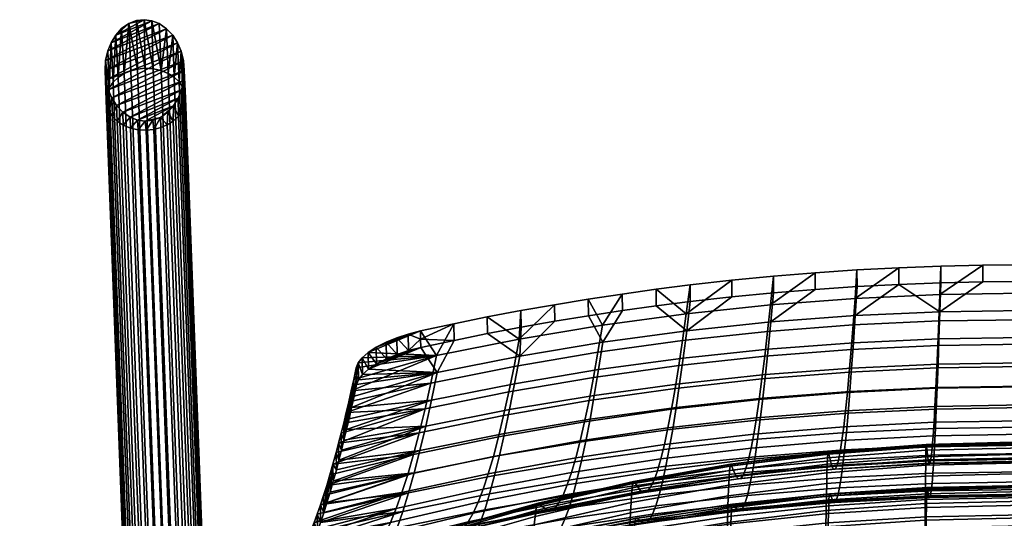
# Model space of a CAD drawing. Header units: millimetres. Extents: x -282 to 282, y -248 to 372.
# Tile 61 of 82: x -279 to -6, y 234 to 372. Entities that reach past the tile are written whole.
import ezdxf

# ---------------------------------------------------------------- set-up
doc = ezdxf.new("R2010")
doc.units = ezdxf.units.MM
for name, color, linetype in [('LDS nozky', 250, 'Continuous'), ('LDS podnoz', 7, 'Continuous'), ('LDS ram', 7, 'Continuous')]:
    doc.layers.add(name, color=color, linetype=linetype)

msp = doc.modelspace()

# ---------------------------------------------------------------- meshes
at = {"layer": 'LDS nozky'}
mesh = msp.add_polyface(dxfattribs=at)
corners = [(-253.63, 365.85), (-254.15, 353.32, 12.83), (-253.07, 354.89, 14.06), (-250.7, 369.77), (-251.63, 356.23, 15.09), (-249.96, 357.29, 15.88), (-252.35, 367.96), (-255.13, 360.91), (-254.8, 351.61, 11.49), (-248.68, 371.18), (-248.18, 358.04, 16.43), (-246.26, 358.53, 16.77), (-244.46, 372.24), (-244.14, 358.75, 16.87), (-241.93, 358.63, 16.71), (-246.6, 371.98), (-238.2, 369.73), (-239.76, 358.15, 16.26), (-237.77, 357.33, 15.55), (-235.17, 365.79), (-236.08, 356.24, 14.62), (-234.76, 354.95, 13.55), (-236.51, 367.91), (-242.33, 371.96), (-234.2, 363.51), (-233.83, 353.57, 12.42), (-233.24, 352.08, 11.21), (-254.54, 363.58), (-255.31, 358.18), (-233.54, 360.86), (-233, 350.43, 9.89), (-233.3, 358.13), (-240.26, 371.15), (-233.54, 360.86), (-254.4, 352.8), (-234.2, 363.51), (-255.06, 355.46), (-235.17, 365.79), (-253.43, 350.52), (-233.3, 358.13), (-238.2, 369.73), (-254.54, 363.58), (-240.26, 371.15), (-253.63, 365.85), (-242.33, 371.96), (-255.31, 358.18), (-236.51, 367.91), (-255.13, 360.91), (-248.68, 371.18), (-252.35, 367.96), (-250.7, 369.77), (-246.6, 371.98), (-244.46, 372.24)]
mesh.append_faces([[corners[k] for k in face] for face in [(0, 1, 2, 2), (3, 4, 5, 5), (4, 6, 2, 2), (1, 7, 8, 8), (9, 10, 11, 11), (12, 13, 14, 14), (13, 15, 11, 11), (16, 17, 18, 18), (19, 20, 21, 21), (20, 22, 18, 18), (17, 23, 14, 14), (24, 25, 26, 26), (25, 24, 21, 21), (10, 9, 5, 5), (7, 1, 27, 27), (7, 28, 8, 8), (2, 6, 0, 0), (3, 6, 4, 4), (0, 27, 1, 1), (5, 9, 3, 3), (29, 30, 31, 31), (23, 17, 32, 32), (13, 12, 15, 15), (14, 23, 12, 12), (21, 24, 19, 19), (18, 22, 16, 16), (19, 22, 20, 20), (16, 32, 17, 17), (24, 26, 29, 29), (9, 11, 15, 15), (33, 34, 35, 35), (35, 36, 37, 37), (38, 33, 39, 39), (40, 41, 42, 42), (42, 43, 44, 44), (45, 46, 37, 37), (47, 40, 46, 46), (35, 34, 36, 36), (36, 45, 37, 37), (46, 45, 47, 47), (48, 49, 50, 50), (48, 51, 52, 52), (52, 49, 48, 48), (49, 44, 43, 43), (49, 52, 44, 44), (43, 42, 41, 41), (40, 47, 41, 41)]])
mesh = msp.add_polyface(dxfattribs=at)
corners = [(-239.93, 345.13), (-239.82, 342.27, 3.57), (-241.74, 341.78, 3.23), (-244.14, 344.07), (-243.86, 341.57, 3.13), (-246.07, 341.69, 3.29), (-242, 344.33), (-248.35, 345.16), (-248.24, 342.17, 3.74), (-250.23, 342.99, 4.45), (-252.1, 348.41), (-251.92, 344.08, 5.38), (-253.24, 345.36, 6.45), (-250.4, 346.58), (-246.28, 344.35), (-254.4, 352.8), (-254.17, 346.74, 7.58), (-254.76, 348.23, 8.79), (-255.31, 358.18), (-255, 349.88, 10.11), (-254.8, 351.61, 11.49), (-255.06, 355.46), (-253.43, 350.52), (-233.3, 358.13), (-233, 350.43, 9.89), (-233.2, 348.7, 8.51), (-233.54, 360.86), (-233.24, 352.08, 11.21), (-234.98, 350.46), (-233.85, 347, 7.17), (-234.93, 345.43, 5.94), (-237.9, 346.54), (-236.37, 344.09, 4.91), (-238.04, 343.03, 4.12), (-236.25, 348.36), (-234.07, 352.73), (-233.47, 355.4), (-234.98, 350.46), (-248.35, 345.16), (-234.07, 352.73), (-233.47, 355.4), (-250.4, 346.58), (-236.25, 348.36), (-246.28, 344.35), (-239.93, 345.13), (-242, 344.33), (-244.14, 344.07), (-237.9, 346.54), (-252.1, 348.41), (-233.3, 358.13), (-253.43, 350.52), (-254.4, 352.8), (-233.54, 360.86)]
mesh.append_faces([[corners[k] for k in face] for face in [(0, 1, 2, 2), (3, 4, 5, 5), (4, 6, 2, 2), (7, 8, 9, 9), (10, 11, 12, 12), (11, 13, 9, 9), (8, 14, 5, 5), (15, 16, 17, 17), (18, 19, 20, 20), (19, 21, 17, 17), (16, 22, 12, 12), (23, 24, 25, 25), (24, 26, 27, 27), (28, 29, 30, 30), (31, 32, 33, 33), (0, 33, 1, 1), (32, 34, 30, 30), (29, 35, 25, 25), (4, 3, 6, 6), (0, 2, 6, 6), (14, 8, 7, 7), (10, 13, 11, 11), (22, 16, 15, 15), (22, 10, 12, 12), (13, 7, 9, 9), (18, 21, 19, 19), (21, 15, 17, 17), (35, 36, 25, 25), (36, 23, 25, 25), (31, 33, 0, 0), (34, 28, 30, 30), (32, 31, 34, 34), (28, 35, 29, 29), (3, 5, 14, 14), (37, 38, 39, 39), (40, 39, 41, 41), (37, 42, 43, 43), (44, 45, 46, 46), (42, 44, 46, 46), (44, 42, 47, 47), (48, 49, 40, 40), (42, 46, 43, 43), (39, 38, 41, 41), (41, 48, 40, 40), (49, 48, 50, 50), (51, 52, 50, 50), (37, 43, 38, 38)]])
at = {"layer": 'LDS podnoz'}
mesh = msp.add_polyface(dxfattribs=at)
corners = [(-145.5, 131.9, 428.76), (-135.44, 140.73, 426.79), (-135.36, 140.18, 424.73), (-145.41, 131.35, 426.7), (-145.32, 132.15, 430.74), (-135.27, 140.98, 428.77), (-144.9, 132.14, 432.71), (-134.88, 140.93, 430.74), (-144.19, 131.83, 434.69), (-134.22, 140.58, 432.74), (-238.04, 343.03, 4.12), (-232.01, 183.42, 203.69), (-233.79, 182.67, 203.14), (-239.82, 342.27, 3.57), (-236.37, 344.09, 4.91), (-230.34, 184.48, 204.48), (-234.93, 345.43, 5.94), (-228.9, 185.83, 205.51), (-233.85, 347, 7.17), (-227.82, 187.4, 206.74), (-233.2, 348.7, 8.51), (-227.17, 189.1, 208.08), (-233, 350.43, 9.89), (-226.97, 190.83, 209.46), (-233.24, 352.08, 11.21), (-227.21, 192.48, 210.78), (-233.83, 353.57, 12.42), (-227.8, 193.97, 212), (-234.76, 354.95, 13.55), (-228.73, 195.35, 213.12), (-236.08, 356.24, 14.62), (-230.05, 196.63, 214.19), (-237.77, 357.33, 15.55), (-231.74, 197.73, 215.12), (-239.76, 358.15, 16.26), (-233.73, 198.55, 215.83), (-241.93, 358.63, 16.71), (-235.9, 199.02, 216.28), (-244.14, 358.75, 16.87), (-238.11, 199.14, 216.44), (-246.26, 358.53, 16.77), (-240.23, 198.93, 216.34), (-248.18, 358.04, 16.43), (-242.15, 198.44, 216), (-249.96, 357.29, 15.88), (-243.93, 197.69, 215.45), (-251.63, 356.23, 15.09), (-245.6, 196.63, 214.66), (-253.07, 354.89, 14.06), (-247.03, 195.28, 213.63), (-254.15, 353.32, 12.83), (-248.12, 193.71, 212.4), (-254.8, 351.61, 11.49), (-248.77, 192.01, 211.06), (-255, 349.88, 10.11), (-248.96, 190.28, 209.68), (-254.76, 348.23, 8.79), (-248.73, 188.63, 208.36), (-254.17, 346.74, 7.58), (-248.14, 187.14, 207.15), (-253.24, 345.36, 6.45), (-247.21, 185.76, 206.02), (-251.92, 344.08, 5.38), (-245.89, 184.48, 204.95), (-250.23, 342.99, 4.45), (-244.19, 183.38, 204.02), (-248.24, 342.17, 3.74), (-242.2, 182.56, 203.31), (-246.07, 341.69, 3.29), (-240.03, 182.09, 202.86), (-243.86, 341.57, 3.13), (-237.82, 181.97, 202.7), (-241.74, 341.78, 3.23), (-235.71, 182.18, 202.81), (-263.24, 60.82, 632.23), (-261.53, 61.36, 629.38), (-261.53, 225.45, 660.79), (-263.24, 224.9, 663.65), (-269.7, 60.24, 635.23), (-266.15, 60.4, 634.39), (-266.15, 224.49, 665.8), (-269.7, 224.33, 666.65), (-275.94, 60.66, 633.04), (-273.03, 60.34, 634.72), (-273.03, 224.42, 666.13), (-275.94, 224.75, 664.45), (-279, 61.88, 626.69), (-278.14, 61.21, 630.18), (-278.14, 225.29, 661.59), (-279, 225.96, 658.11), (-276.76, 63.05, 620.56), (-278.47, 62.5, 623.42), (-278.47, 226.59, 654.83), (-276.76, 227.13, 651.98), (-270.3, 63.63, 617.56), (-273.85, 63.46, 618.41), (-273.85, 227.55, 649.82), (-270.3, 227.71, 648.98), (-264.06, 63.21, 619.76), (-266.97, 63.53, 618.08), (-266.97, 227.61, 649.49), (-264.06, 227.29, 651.17), (-261, 61.99, 626.1), (-261.86, 62.66, 622.62), (-261.86, 226.74, 654.03), (-261, 226.07, 657.52)]
mesh.append_faces([[corners[k] for k in face] for face in [(0, 1, 2, 3), (4, 5, 1, 0), (6, 7, 5, 4), (8, 9, 7, 6), (10, 11, 12, 13), (14, 15, 11, 10), (16, 17, 15, 14), (18, 19, 17, 16), (20, 21, 19, 18), (22, 23, 21, 20), (24, 25, 23, 22), (26, 27, 25, 24), (28, 29, 27, 26), (30, 31, 29, 28), (32, 33, 31, 30), (34, 35, 33, 32), (36, 37, 35, 34), (38, 39, 37, 36), (40, 41, 39, 38), (42, 43, 41, 40), (44, 45, 43, 42), (46, 47, 45, 44), (48, 49, 47, 46), (50, 51, 49, 48), (52, 53, 51, 50), (54, 55, 53, 52), (56, 57, 55, 54), (58, 59, 57, 56), (60, 61, 59, 58), (62, 63, 61, 60), (64, 65, 63, 62), (66, 67, 65, 64), (68, 69, 67, 66), (70, 71, 69, 68), (72, 73, 71, 70), (13, 12, 73, 72), (74, 75, 76, 77), (78, 79, 80, 81), (79, 74, 77, 80), (82, 83, 84, 85), (86, 87, 88, 89), (87, 82, 85, 88), (83, 78, 81, 84), (90, 91, 92, 93), (94, 95, 96, 97), (95, 90, 93, 96), (98, 99, 100, 101), (102, 103, 104, 105), (75, 102, 105, 76), (103, 98, 101, 104), (99, 94, 97, 100), (91, 86, 89, 92)]])
at = {"layer": 'LDS ram'}
mesh = msp.add_polyface(dxfattribs=at)
corners = [(-50.23, 259.23, 713.06), (-50.72, 255.44, 692.37), (-75.94, 253.31, 692.53), (-75.2, 257.18, 713.28), (-49.72, 263.67, 733.6), (-74.45, 261.68, 733.88), (-49.21, 268.75, 754.01), (-73.69, 266.81, 754.35), (-48.69, 274.42, 774.26), (-72.92, 272.53, 774.67), (-48.16, 280.68, 794.33), (-72.14, 278.83, 794.81), (-47.62, 287.5, 814.23), (-71.35, 285.69, 814.77), (-47.08, 294.87, 833.93), (-70.55, 293.09, 834.55), (-25.39, 256.72, 692.28), (-25.64, 253.66, 671.5), (-51.21, 252.33, 671.56), (-25.14, 260.47, 712.93), (-24.89, 264.87, 733.44), (-24.63, 269.91, 753.8), (-24.36, 275.56, 774.01), (-24.1, 281.79, 794.05), (-23.83, 288.59, 813.9), (-23.56, 295.93, 833.56), (0, 255.02, 510.82), (0, 254.55, 503.61), (-27.34, 253.85, 503.65), (-27.3, 254.33, 510.82), (0, 254.84, 518.1), (-27.26, 254.16, 518.07), (0, 257.15, 692.25), (0, 254.11, 671.48), (0, 260.88, 712.89), (0, 265.28, 733.38), (0, 270.3, 753.73), (0, 275.94, 773.93), (0, 282.16, 793.95), (0, 288.95, 813.79), (0, 296.29, 833.44), (-58.15, 301.97, 853.74), (-46.54, 302.76, 853.43), (-11.64, 304.06, 852.92), (0, 304.15, 852.89), (-34.91, 303.37, 853.19), (-23.28, 303.8, 853.02), (-49.01, 263.04, 754.51), (-73.41, 261.18, 754.94), (-74.14, 255.76, 734.21), (-49.49, 257.64, 733.83), (-48.52, 269.01, 775.03), (-72.68, 267.18, 775.51), (-48.02, 275.52, 795.38), (-71.95, 273.71, 795.91), (-47.52, 282.56, 815.55), (-71.21, 280.77, 816.13), (-47.02, 290.11, 835.55), (-70.46, 288.34, 836.19), (-24.77, 258.77, 733.61), (-49.97, 252.84, 713.01), (-25.01, 253.99, 712.82), (-24.52, 264.15, 754.26), (-24.28, 270.1, 774.75), (-24.03, 276.6, 795.06), (-23.78, 283.63, 815.2), (-23.52, 291.16, 835.17), (0, 259.15, 733.54), (0, 254.38, 712.76), (0, 264.53, 754.17), (0, 270.47, 774.65), (0, 276.96, 794.96), (0, 283.99, 815.09), (0, 291.52, 835.05), (-46.51, 298.15, 855.37), (-58.12, 297.36, 855.67), (0, 299.54, 854.82), (-11.64, 299.45, 854.85), (-34.89, 298.75, 855.13), (-23.27, 299.19, 854.96), (-34.91, 303.37, 853.19), (-46.54, 302.76, 853.43), (-46.51, 298.15, 855.37), (-34.89, 298.75, 855.13), (-11.64, 304.06, 852.92), (-23.28, 303.8, 853.02), (-23.27, 299.19, 854.96), (-11.64, 299.45, 854.85), (0, 304.15, 852.89), (0, 299.54, 854.82), (-58.15, 301.97, 853.74), (-58.12, 297.36, 855.67)]
mesh.append_faces([[corners[k] for k in face] for face in [(0, 1, 2, 3), (4, 0, 3, 5), (6, 4, 5, 7), (8, 6, 7, 9), (10, 8, 9, 11), (12, 10, 11, 13), (14, 12, 13, 15), (16, 17, 18, 1), (19, 16, 1, 0), (20, 19, 0, 4), (21, 20, 4, 6), (22, 21, 6, 8), (23, 22, 8, 10), (24, 23, 10, 12), (25, 24, 12, 14), (26, 27, 28, 29), (30, 26, 29, 31), (32, 33, 17, 16), (34, 32, 16, 19), (35, 34, 19, 20), (36, 35, 20, 21), (37, 36, 21, 22), (38, 37, 22, 23), (39, 38, 23, 24), (40, 39, 24, 25), (15, 41, 42, 14), (25, 43, 44, 40), (14, 45, 46, 25), (43, 25, 46, 46), (45, 14, 42, 42), (47, 48, 49, 50), (51, 52, 48, 47), (53, 54, 52, 51), (55, 56, 54, 53), (57, 58, 56, 55), (59, 50, 60, 61), (62, 47, 50, 59), (63, 51, 47, 62), (64, 53, 51, 63), (65, 55, 53, 64), (66, 57, 55, 65), (67, 59, 61, 68), (69, 62, 59, 67), (70, 63, 62, 69), (71, 64, 63, 70), (72, 65, 64, 71), (73, 66, 65, 72), (58, 57, 74, 75), (66, 73, 76, 77), (78, 57, 66, 66), (66, 79, 78, 78), (77, 79, 66, 66), (78, 74, 57, 57), (80, 81, 82, 83), (84, 85, 86, 87), (88, 84, 87, 89), (85, 80, 83, 86), (81, 90, 91, 82)]])
mesh = msp.add_polyface(dxfattribs=at)
corners = [(-82.16, 243, 484.23), (-82.28, 240.09, 478.02), (-109.42, 235.33, 479.45), (-109.26, 238.19, 485.38), (-82.04, 245.35, 490.67), (-109.1, 240.5, 491.54), (-81.92, 247.13, 497.28), (-108.93, 242.26, 497.86), (-81.79, 248.3, 504.01), (-108.76, 243.45, 504.32), (-81.66, 248.83, 510.85), (-108.58, 244.03, 510.87), (-81.53, 248.75, 517.75), (-108.41, 244.03, 517.48), (-81.39, 248.34, 524.52), (-108.23, 243.71, 523.99), (-80.12, 245.41, 566.51), (-106.52, 241.37, 566.2), (-79.45, 244.76, 587.31), (-105.63, 240.97, 587.18), (-78.78, 244.89, 608.66), (-104.74, 241.31, 608.53), (-78.09, 245.85, 629.79), (-103.83, 242.46, 629.74), (-77.39, 247.61, 650.74), (-102.89, 244.38, 650.79), (-76.67, 250.11, 671.66), (-101.94, 247.02, 671.81), (-75.94, 253.31, 692.53), (-100.98, 250.34, 692.75), (-75.2, 257.18, 713.28), (-100.01, 254.31, 713.58), (-74.45, 261.68, 733.88), (-99.03, 258.9, 734.28), (-73.69, 266.81, 754.35), (-98.03, 264.1, 754.84), (-72.92, 272.53, 774.67), (-97.02, 269.89, 775.25), (-72.14, 278.83, 794.81), (-96, 276.25, 795.48), (-71.35, 285.69, 814.77), (-94.97, 283.16, 815.54), (-70.55, 293.09, 834.55), (-93.94, 290.62, 835.41), (-54.95, 243.49, 477), (-55.02, 239.97, 470.88), (-82.39, 236.64, 472.09), (-54.87, 246.45, 483.4), (-54.8, 248.83, 490.04), (-54.71, 250.61, 496.85), (-54.63, 251.77, 503.78), (-54.54, 252.27, 510.83), (-54.46, 252.13, 517.95), (-54.37, 251.65, 524.89), (-53.52, 248.3, 566.73), (-53.07, 247.48, 587.41), (-52.63, 247.45, 608.75), (-52.17, 248.28, 629.83), (-51.69, 249.93, 650.7), (-51.21, 252.33, 671.56), (-81.33, 299.89, 854.56), (-69.75, 301.02, 854.12), (-102.32, 297.39, 855.54), (-92.89, 298.59, 855.07), (-58.15, 301.97, 853.74), (-76.26, 243.1, 671.2), (-101.47, 240.3, 671.53), (-102.39, 237.29, 650.25), (-76.95, 240.18, 649.99), (-75.56, 246.7, 692.33), (-100.54, 243.96, 692.72), (-74.85, 250.92, 713.34), (-99.6, 248.25, 713.79), (-74.14, 255.76, 734.21), (-98.66, 253.13, 734.73), (-73.41, 261.18, 754.94), (-97.7, 258.59, 755.53), (-72.68, 267.18, 775.51), (-96.74, 264.62, 776.17), (-71.95, 273.71, 795.91), (-95.77, 271.19, 796.65), (-71.21, 280.77, 816.13), (-94.8, 278.28, 816.95), (-70.46, 288.34, 836.19), (-93.82, 285.88, 837.07), (-54.16, 240.62, 510.09), (-81.13, 237.76, 510.24), (-81.24, 237.15, 504.49), (-54.24, 240.03, 504.2), (-54, 240.49, 521.88), (-80.89, 237.71, 521.76), (-51.38, 242.25, 649.81), (-77.64, 237.96, 628.73), (-51.84, 240.11, 628.6), (-69.71, 296.41, 856.05), (-81.28, 295.28, 856.49), (-58.12, 297.36, 855.67), (-92.84, 293.97, 857.01), (-81.33, 299.89, 854.56), (-92.89, 298.59, 855.07), (-92.84, 293.97, 857.01), (-81.28, 295.28, 856.49), (-58.15, 301.97, 853.74), (-69.75, 301.02, 854.12), (-69.71, 296.41, 856.05), (-58.12, 297.36, 855.67), (-102.32, 297.39, 855.54), (-102.26, 292.78, 857.47)]
mesh.append_faces([[corners[k] for k in face] for face in [(0, 1, 2, 3), (4, 0, 3, 5), (6, 4, 5, 7), (8, 6, 7, 9), (10, 8, 9, 11), (12, 10, 11, 13), (14, 12, 13, 15), (16, 14, 15, 17), (18, 16, 17, 19), (20, 18, 19, 21), (22, 20, 21, 23), (24, 22, 23, 25), (26, 24, 25, 27), (28, 26, 27, 29), (30, 28, 29, 31), (32, 30, 31, 33), (34, 32, 33, 35), (36, 34, 35, 37), (38, 36, 37, 39), (40, 38, 39, 41), (42, 40, 41, 43), (44, 45, 46, 1), (47, 44, 1, 0), (48, 47, 0, 4), (49, 48, 4, 6), (50, 49, 6, 8), (51, 50, 8, 10), (52, 51, 10, 12), (53, 52, 12, 14), (54, 53, 14, 16), (55, 54, 16, 18), (56, 55, 18, 20), (57, 56, 20, 22), (58, 57, 22, 24), (59, 58, 24, 26), (43, 60, 61, 42), (43, 62, 63, 63), (64, 42, 61, 61), (60, 43, 63, 63), (65, 66, 67, 68), (69, 70, 66, 65), (71, 72, 70, 69), (73, 74, 72, 71), (75, 76, 74, 73), (77, 78, 76, 75), (79, 80, 78, 77), (81, 82, 80, 79), (83, 84, 82, 81), (85, 86, 87, 88), (89, 90, 86, 85), (91, 68, 92, 93), (84, 83, 94, 95), (96, 94, 83, 83), (95, 97, 84, 84), (98, 99, 100, 101), (102, 103, 104, 105), (103, 98, 101, 104), (99, 106, 107, 100)]])
mesh = msp.add_polyface(dxfattribs=at)
corners = [(-126.98, 243.06, 672), (-128.14, 240.25, 650.87), (-153.08, 235.23, 650.98), (-151.7, 238.26, 672.26), (-125.79, 246.53, 693.05), (-150.31, 241.92, 693.43), (-124.6, 250.63, 713.99), (-148.9, 246.17, 714.5), (-123.39, 255.33, 734.8), (-147.49, 251.01, 735.44), (-122.17, 260.63, 755.47), (-146.07, 256.42, 756.26), (-120.94, 266.5, 775.99), (-144.64, 262.39, 776.92), (-119.7, 272.94, 796.35), (-143.2, 268.92, 797.41), (-118.46, 279.92, 816.53), (-141.76, 275.97, 817.74), (-117.2, 287.43, 836.51), (-140.32, 283.56, 837.87), (-108.76, 243.45, 504.32), (-108.93, 242.26, 497.86), (-135.7, 236.02, 498.62), (-135.48, 237.23, 504.72), (-108.58, 244.03, 510.87), (-135.26, 237.87, 510.9), (-108.41, 244.03, 517.48), (-135.04, 237.97, 517.13), (-108.23, 243.71, 523.99), (-134.81, 237.77, 523.32), (-106.52, 241.37, 566.2), (-132.66, 236.2, 565.81), (-104.74, 241.31, 608.53), (-105.63, 240.97, 587.18), (-131.54, 236.11, 587), (-130.44, 236.73, 608.38), (-103.83, 242.46, 629.74), (-129.3, 238.12, 629.68), (-102.89, 244.38, 650.79), (-101.94, 247.02, 671.81), (-100.98, 250.34, 692.75), (-100.01, 254.31, 713.58), (-99.03, 258.9, 734.28), (-98.03, 264.1, 754.84), (-97.02, 269.89, 775.25), (-96, 276.25, 795.48), (-94.97, 283.16, 815.54), (-93.94, 290.62, 835.41), (-111.74, 296.08, 856.06), (-102.32, 297.39, 855.54), (-130.5, 293.12, 857.22), (-121.13, 294.66, 856.62), (-139.86, 291.47, 857.87), (-149.18, 289.7, 858.57), (-124.18, 244.81, 714.38), (-148.53, 240.64, 715.11), (-149.9, 236.19, 693.85), (-125.34, 240.45, 693.22), (-123.01, 249.76, 735.41), (-147.15, 245.65, 736.24), (-121.83, 255.27, 756.3), (-145.76, 251.23, 757.24), (-120.65, 261.34, 777.03), (-144.37, 257.35, 778.09), (-119.46, 267.95, 797.6), (-142.98, 264, 798.77), (-118.27, 275.08, 818), (-141.58, 271.18, 819.28), (-117.07, 282.72, 838.21), (-140.18, 278.86, 839.6), (-100.54, 243.96, 692.72), (-126.49, 236.7, 671.95), (-101.47, 240.3, 671.53), (-99.6, 248.25, 713.79), (-98.66, 253.13, 734.73), (-97.7, 258.59, 755.53), (-96.74, 264.62, 776.17), (-95.77, 271.19, 796.65), (-94.8, 278.28, 816.95), (-93.82, 285.88, 837.07), (-102.26, 292.78, 857.47), (-111.67, 291.47, 857.99), (-121.06, 290.05, 858.55), (-130.43, 288.51, 859.15), (-139.77, 286.86, 859.8), (-149.09, 285.09, 860.5), (-92.84, 293.97, 857.01), (-139.86, 291.47, 857.87), (-149.18, 289.7, 858.57), (-149.09, 285.09, 860.5), (-139.77, 286.86, 859.8), (-121.13, 294.66, 856.62), (-130.5, 293.12, 857.22), (-130.43, 288.51, 859.15), (-121.06, 290.05, 858.55), (-102.32, 297.39, 855.54), (-111.74, 296.08, 856.06), (-111.67, 291.47, 857.99), (-102.26, 292.78, 857.47)]
mesh.append_faces([[corners[k] for k in face] for face in [(0, 1, 2, 3), (4, 0, 3, 5), (6, 4, 5, 7), (8, 6, 7, 9), (10, 8, 9, 11), (12, 10, 11, 13), (14, 12, 13, 15), (16, 14, 15, 17), (18, 16, 17, 19), (20, 21, 22, 23), (24, 20, 23, 25), (26, 24, 25, 27), (28, 26, 27, 29), (30, 28, 29, 31), (32, 33, 34, 35), (36, 32, 35, 37), (38, 36, 37, 1), (39, 38, 1, 0), (40, 39, 0, 4), (41, 40, 4, 6), (42, 41, 6, 8), (43, 42, 8, 10), (44, 43, 10, 12), (45, 44, 12, 14), (46, 45, 14, 16), (47, 46, 16, 18), (18, 48, 49, 47), (19, 50, 51, 18), (19, 52, 50, 50), (52, 19, 53, 53), (18, 51, 48, 48), (54, 55, 56, 57), (58, 59, 55, 54), (60, 61, 59, 58), (62, 63, 61, 60), (64, 65, 63, 62), (66, 67, 65, 64), (68, 69, 67, 66), (70, 57, 71, 72), (73, 54, 57, 70), (74, 58, 54, 73), (75, 60, 58, 74), (76, 62, 60, 75), (77, 64, 62, 76), (78, 66, 64, 77), (79, 68, 66, 78), (68, 79, 80, 81), (69, 68, 82, 83), (69, 83, 84, 84), (84, 85, 69, 69), (68, 81, 82, 82), (79, 86, 80, 80), (87, 88, 89, 90), (91, 92, 93, 94), (95, 96, 97, 98), (96, 91, 94, 97), (92, 87, 90, 93)]])
mesh = msp.add_polyface(dxfattribs=at)
corners = [(-141.76, 275.97, 817.74), (-143.2, 268.92, 797.41), (-166.45, 264.19, 798.69), (-164.85, 271.34, 819.18), (-140.32, 283.56, 837.87), (-163.25, 278.99, 839.47), (-187.65, 266.15, 821.21), (-186.95, 269.22, 829.5), (-185.01, 276.94, 849.14), (-185.56, 275.6, 846), (-183.89, 278.36, 852.03), (-186.26, 272.37, 837.77), (-182.22, 279.81, 854.6), (-179.99, 281.28, 856.8), (-167.75, 285.83, 860.09), (-177.29, 282.68, 858.48), (-174.31, 283.92, 859.58), (-171.1, 284.97, 860.11), (-188.34, 263.17, 812.88), (-158.48, 287.83, 859.31), (-149.18, 289.7, 858.57), (-140.18, 278.86, 839.6), (-163.12, 274.32, 841.25), (-164.7, 266.59, 820.79), (-141.58, 271.18, 819.28), (-184.91, 272.3, 850.99), (-185.46, 270.96, 847.85), (-183.8, 273.72, 853.89), (-186.16, 267.71, 839.57), (-182.12, 275.18, 856.49), (-167.65, 281.22, 862.02), (-179.89, 276.66, 858.7), (-177.2, 278.06, 860.39), (-186.86, 264.54, 831.26), (-174.22, 279.3, 861.5), (-171.01, 280.36, 862.04), (-149.09, 285.09, 860.5), (-158.39, 283.21, 861.24), (-177.2, 278.06, 860.39), (-179.99, 281.28, 856.8), (-179.89, 276.66, 858.7), (-184.91, 272.3, 850.99), (-183.8, 273.72, 853.89), (-185.01, 276.94, 849.14), (-182.22, 279.81, 854.6), (-182.12, 275.18, 856.49), (-183.89, 278.36, 852.03), (-174.22, 279.3, 861.5), (-171.01, 280.36, 862.04), (-174.31, 283.92, 859.58), (-167.65, 281.22, 862.02), (-167.7, 283.53, 861.05), (-171.1, 284.97, 860.11), (-177.29, 282.68, 858.48), (-185.51, 273.28, 846.92), (-185.46, 270.96, 847.85), (-185.56, 275.6, 846), (-167.75, 285.83, 860.09), (-158.48, 287.83, 859.31), (-149.18, 289.7, 858.57), (-158.39, 283.21, 861.24), (-149.09, 285.09, 860.5), (-186.26, 272.37, 837.77), (-186.16, 267.71, 839.57), (-186.86, 264.54, 831.26), (-186.95, 269.22, 829.5)]
mesh.append_faces([[corners[k] for k in face] for face in [(0, 1, 2, 3), (4, 0, 3, 5), (6, 7, 3, 3), (8, 5, 9, 9), (10, 5, 8, 8), (11, 9, 5, 5), (12, 13, 14, 14), (13, 15, 14, 14), (10, 12, 5, 5), (7, 11, 5, 5), (14, 16, 17, 17), (14, 15, 16, 16), (3, 7, 5, 5), (2, 18, 3, 3), (5, 19, 20, 4), (5, 12, 14, 14), (14, 19, 5, 5), (21, 22, 23, 24), (25, 26, 22, 22), (27, 25, 22, 22), (28, 22, 26, 26), (29, 30, 31, 31), (31, 30, 32, 32), (27, 22, 29, 29), (33, 22, 28, 28), (32, 30, 34, 34), (34, 30, 35, 35), (23, 22, 33, 33), (22, 21, 36, 37), (22, 30, 29, 29), (30, 22, 37, 37), (38, 39, 40, 40), (41, 42, 43, 43), (40, 44, 45, 45), (45, 46, 42, 42), (47, 48, 49, 49), (50, 51, 48, 48), (48, 51, 52, 52), (38, 47, 53, 53), (54, 55, 41, 41), (40, 39, 44, 44), (44, 46, 45, 45), (42, 46, 43, 43), (56, 54, 43, 43), (53, 47, 49, 49), (57, 52, 51, 51), (48, 52, 49, 49), (39, 38, 53, 53), (54, 41, 43, 43), (51, 58, 57, 57), (59, 58, 60, 61), (60, 51, 50, 50), (58, 51, 60, 60), (54, 56, 62, 62), (63, 54, 62, 62), (64, 63, 62, 62), (55, 54, 63, 63), (65, 64, 62, 62)]])
mesh = msp.add_polyface(dxfattribs=at)
corners = [(-148.9, 246.17, 714.5), (-150.31, 241.92, 693.43), (-174.45, 236.52, 693.9), (-172.86, 240.95, 715.12), (-147.49, 251.01, 735.44), (-171.26, 245.94, 736.23), (-146.07, 256.42, 756.26), (-169.66, 251.49, 757.2), (-144.64, 262.39, 776.92), (-168.06, 257.57, 778.02), (-143.2, 268.92, 797.41), (-166.45, 264.19, 798.69), (-195.52, 237.51, 726.52), (-194.65, 240.16, 737.15), (-193.77, 242.94, 747.74), (-192.89, 245.84, 758.3), (-192.02, 248.88, 768.82), (-191.15, 252.05, 779.3), (-190.44, 254.71, 787.74), (-189.74, 257.44, 796.15), (-189.04, 260.26, 804.53), (-188.34, 263.17, 812.88), (-164.85, 271.34, 819.18), (-187.65, 266.15, 821.21), (-147.15, 245.65, 736.24), (-171.03, 240.84, 737.24), (-172.61, 235.74, 715.98), (-148.53, 240.64, 715.11), (-145.76, 251.23, 757.24), (-169.44, 246.48, 758.37), (-144.37, 257.35, 778.09), (-167.86, 252.66, 779.34), (-142.98, 264, 798.77), (-166.28, 259.37, 800.15), (-141.58, 271.18, 819.28), (-164.7, 266.59, 820.79), (-192.83, 241.03, 759.65), (-193.71, 238.11, 749.03), (-191.95, 244.09, 770.23), (-191.08, 247.27, 780.77), (-190.37, 249.94, 789.25), (-189.67, 252.69, 797.71), (-188.96, 255.53, 806.14), (-188.26, 258.45, 814.54), (-187.56, 261.45, 822.91), (-186.86, 264.54, 831.26), (-194.59, 235.31, 738.38), (-193.77, 242.94, 747.74), (-194.65, 240.16, 737.15), (-193.71, 238.11, 749.03), (-187.56, 261.45, 822.91), (-186.95, 269.22, 829.5), (-187.65, 266.15, 821.21), (-188.26, 258.45, 814.54), (-188.34, 263.17, 812.88), (-188.96, 255.53, 806.14), (-189.04, 260.26, 804.53), (-186.86, 264.54, 831.26), (-191.08, 247.27, 780.77), (-192.02, 248.88, 768.82), (-191.95, 244.09, 770.23), (-192.83, 241.03, 759.65), (-192.89, 245.84, 758.3), (-191.15, 252.05, 779.3), (-189.74, 257.44, 796.15), (-190.44, 254.71, 787.74), (-189.67, 252.69, 797.71), (-190.37, 249.94, 789.25)]
mesh.append_faces([[corners[k] for k in face] for face in [(0, 1, 2, 3), (4, 0, 3, 5), (6, 4, 5, 7), (8, 6, 7, 9), (10, 8, 9, 11), (5, 12, 13, 13), (7, 14, 15, 15), (14, 5, 13, 13), (16, 17, 9, 9), (18, 19, 11, 11), (9, 17, 18, 18), (20, 21, 11, 11), (22, 21, 23, 23), (11, 19, 20, 20), (15, 16, 7, 7), (3, 12, 5, 5), (5, 14, 7, 7), (9, 18, 11, 11), (7, 16, 9, 9), (24, 25, 26, 27), (28, 29, 25, 24), (30, 31, 29, 28), (32, 33, 31, 30), (34, 35, 33, 32), (29, 36, 37, 37), (38, 31, 39, 39), (40, 33, 41, 41), (31, 40, 39, 39), (42, 33, 43, 43), (44, 35, 45, 45), (35, 44, 43, 43), (33, 42, 41, 41), (36, 29, 38, 38), (25, 29, 37, 37), (31, 33, 40, 40), (33, 35, 43, 43), (29, 31, 38, 38), (46, 47, 48, 48), (46, 49, 47, 47), (50, 51, 52, 52), (53, 52, 54, 54), (55, 54, 56, 56), (50, 52, 53, 53), (53, 54, 55, 55), (50, 57, 51, 51), (58, 59, 60, 60), (61, 59, 62, 62), (49, 61, 62, 62), (60, 59, 61, 61), (58, 63, 59, 59), (47, 49, 62, 62), (64, 65, 66, 66), (56, 64, 55, 55), (55, 64, 66, 66), (63, 58, 67, 67), (66, 65, 67, 67), (65, 63, 67, 67)]])
mesh = msp.add_polyface(dxfattribs=at)
corners = [(-50.72, 255.44, 692.37), (-51.21, 252.33, 671.56), (-76.67, 250.11, 671.66), (-75.94, 253.31, 692.53), (-27.54, 241.97, 470.16), (-27.57, 237.89, 464.26), (-55.09, 235.94, 465.1), (-55.02, 239.97, 470.88), (-27.51, 245.53, 476.39), (-54.95, 243.49, 477), (-27.47, 248.52, 482.91), (-54.87, 246.45, 483.4), (-27.43, 250.91, 489.67), (-54.8, 248.83, 490.04), (-27.39, 252.7, 496.6), (-54.71, 250.61, 496.85), (-27.34, 253.85, 503.65), (-54.63, 251.77, 503.78), (-27.3, 254.33, 510.82), (-54.54, 252.27, 510.83), (-27.26, 254.16, 518.07), (-54.46, 252.13, 517.95), (-27.22, 253.64, 525.12), (-54.37, 251.65, 524.89), (-26.79, 250.04, 566.86), (-53.52, 248.3, 566.73), (-26.57, 249.11, 587.48), (-53.07, 247.48, 587.41), (-26.35, 248.99, 608.8), (-52.63, 247.45, 608.75), (-26.12, 249.74, 629.86), (-52.17, 248.28, 629.83), (-25.88, 251.32, 650.68), (-51.69, 249.93, 650.7), (-25.64, 253.66, 671.5), (0, 242.64, 469.91), (0, 238.54, 463.99), (0, 246.21, 476.18), (0, 249.21, 482.74), (0, 251.61, 489.54), (0, 253.4, 496.52), (0, 254.55, 503.61), (0, 254.3, 525.19), (0, 254.84, 518.1), (0, 250.62, 566.9), (0, 249.66, 587.5), (0, 249.51, 608.82), (0, 250.23, 629.86), (0, 251.78, 650.67), (0, 254.11, 671.48), (-50.92, 245.11, 670.97), (-76.26, 243.1, 671.2), (-76.95, 240.18, 649.99), (-51.38, 242.25, 649.81), (-50.45, 248.66, 692.06), (-75.56, 246.7, 692.33), (-49.97, 252.84, 713.01), (-74.85, 250.92, 713.34), (-49.49, 257.64, 733.83), (-74.14, 255.76, 734.21), (-27.18, 240.64, 498.15), (-54.31, 238.9, 498.41), (-54.39, 237.26, 492.73), (-27.22, 238.99, 492.4), (-27.14, 241.76, 504.02), (-54.24, 240.03, 504.2), (-27.1, 242.34, 510), (-54.16, 240.62, 510.09), (-27.02, 242.17, 521.95), (-54, 240.49, 521.88), (-26.6, 239.92, 564.5), (-53.16, 238.44, 564.5), (-26.38, 239.6, 585.55), (-52.72, 238.2, 585.6), (-26.17, 240.09, 607.15), (-52.29, 238.74, 607.21), (-25.94, 241.4, 628.53), (-51.84, 240.11, 628.6), (-25.71, 243.49, 649.7), (-25.48, 246.32, 670.83), (-25.25, 249.83, 691.89), (-25.01, 253.99, 712.82), (0, 241.22, 498.07), (0, 239.57, 492.28), (0, 242.34, 503.97), (0, 242.92, 509.97), (0, 242.73, 521.98), (0, 240.42, 564.5), (0, 240.07, 585.53), (0, 240.54, 607.14), (0, 241.83, 628.51), (0, 243.91, 649.66), (0, 246.72, 670.78), (0, 250.23, 691.84), (0, 254.38, 712.76)]
mesh.append_faces([[corners[k] for k in face] for face in [(0, 1, 2, 3), (4, 5, 6, 7), (8, 4, 7, 9), (10, 8, 9, 11), (12, 10, 11, 13), (14, 12, 13, 15), (16, 14, 15, 17), (18, 16, 17, 19), (20, 18, 19, 21), (22, 20, 21, 23), (24, 22, 23, 25), (26, 24, 25, 27), (28, 26, 27, 29), (30, 28, 29, 31), (32, 30, 31, 33), (34, 32, 33, 1), (35, 36, 5, 4), (37, 35, 4, 8), (38, 37, 8, 10), (39, 38, 10, 12), (40, 39, 12, 14), (41, 40, 14, 16), (42, 43, 20, 22), (44, 42, 22, 24), (45, 44, 24, 26), (46, 45, 26, 28), (47, 46, 28, 30), (48, 47, 30, 32), (49, 48, 32, 34), (50, 51, 52, 53), (54, 55, 51, 50), (56, 57, 55, 54), (58, 59, 57, 56), (60, 61, 62, 63), (64, 65, 61, 60), (66, 67, 65, 64), (68, 69, 67, 66), (70, 71, 69, 68), (72, 73, 71, 70), (74, 75, 73, 72), (76, 77, 75, 74), (78, 53, 77, 76), (79, 50, 53, 78), (80, 54, 50, 79), (81, 56, 54, 80), (82, 60, 63, 83), (84, 64, 60, 82), (85, 66, 64, 84), (86, 68, 66, 85), (87, 70, 68, 86), (88, 72, 70, 87), (89, 74, 72, 88), (90, 76, 74, 89), (91, 78, 76, 90), (92, 79, 78, 91), (93, 80, 79, 92), (94, 81, 80, 93)]])
mesh = msp.add_polyface(dxfattribs=at)
corners = [(-211.29, 212.91, 532.88), (-210.53, 213.26, 542.33), (-186.91, 222.06, 521.54), (-209.65, 213.66, 553.27), (-208.77, 214.1, 564.21), (-183.86, 222.54, 564.82), (-207.89, 214.67, 575.14), (-207.01, 215.36, 586.07), (-182.3, 223.29, 586.59), (-206.12, 216.21, 596.99), (-205.24, 217.21, 607.89), (-180.76, 224.65, 608.04), (-204.35, 218.36, 618.78), (-203.47, 219.65, 629.66), (-179.2, 226.68, 629.58), (-202.58, 221.08, 640.51), (-201.7, 222.66, 651.35), (-177.62, 229.36, 651.15), (-200.81, 224.38, 662.16), (-199.93, 226.23, 672.95), (-176.04, 232.65, 672.59), (-199.05, 228.22, 683.72), (-195.52, 237.51, 726.52), (-172.86, 240.95, 715.12), (-196.4, 234.99, 715.86), (-197.28, 232.61, 705.18), (-174.45, 236.52, 693.9), (-198.16, 230.35, 694.46), (-201.1, 216.79, 520.95), (-187.25, 221.93, 516.21), (-201.46, 216.56, 515.9), (-202.52, 213.93, 501.31), (-188.21, 219.48, 500.64), (-188.53, 217.76, 495.63), (-202.87, 212.23, 496.63), (-201.81, 216.09, 511.02), (-187.57, 221.56, 510.99), (-187.89, 220.75, 505.78), (-202.17, 215.23, 506.14), (-203.47, 214.69, 630.29), (-178.91, 220.96, 629.78), (-202.58, 216.13, 641.21), (-201.69, 217.72, 652.1), (-177.33, 223.78, 651.52), (-200.8, 219.44, 662.98), (-199.91, 221.31, 673.83), (-175.76, 227.19, 673.12), (-199.02, 223.31, 684.66), (-171.03, 240.84, 737.24), (-194.59, 235.31, 738.38), (-195.48, 232.65, 727.7), (-174.19, 231.19, 694.6), (-198.13, 225.45, 695.46), (-197.25, 227.72, 706.23), (-180.46, 218.79, 608.06), (-204.36, 213.39, 619.36), (-196.36, 230.12, 716.98), (-197.28, 232.61, 705.18), (-197.25, 227.72, 706.23), (-198.16, 230.35, 694.46), (-199.05, 228.22, 683.72), (-199.93, 226.23, 672.95), (-199.02, 223.31, 684.66), (-198.13, 225.45, 695.46), (-196.4, 234.99, 715.86), (-194.59, 235.31, 738.38), (-194.65, 240.16, 737.15), (-195.52, 237.51, 726.52), (-195.48, 232.65, 727.7), (-202.58, 216.13, 641.21), (-201.7, 222.66, 651.35), (-202.58, 221.08, 640.51), (-203.47, 219.65, 629.66), (-203.47, 214.69, 630.29), (-204.35, 218.36, 618.78), (-204.36, 213.39, 619.36), (-201.69, 217.72, 652.1), (-199.91, 221.31, 673.83), (-200.8, 219.44, 662.98), (-200.81, 224.38, 662.16)]
mesh.append_faces([[corners[k] for k in face] for face in [(0, 1, 2, 2), (3, 4, 5, 5), (5, 1, 3, 3), (6, 7, 8, 8), (9, 10, 11, 11), (8, 7, 9, 9), (5, 4, 6, 6), (12, 13, 14, 14), (15, 16, 17, 17), (14, 13, 15, 15), (18, 19, 20, 20), (20, 19, 21, 21), (17, 16, 18, 18), (11, 10, 12, 12), (22, 23, 24, 24), (25, 26, 27, 27), (28, 2, 29, 30), (24, 23, 25, 25), (28, 0, 2, 2), (31, 32, 33, 34), (35, 36, 37, 38), (32, 31, 38, 37), (35, 30, 29, 36), (5, 6, 8, 8), (2, 1, 5, 5), (39, 40, 41, 41), (42, 43, 44, 44), (45, 46, 47, 47), (46, 45, 44, 44), (43, 42, 41, 41), (48, 49, 50, 50), (47, 51, 52, 52), (51, 53, 52, 52), (54, 40, 55, 55), (43, 46, 44, 44), (40, 43, 41, 41), (56, 57, 58, 58), (58, 57, 59, 59), (60, 61, 62, 62), (60, 63, 59, 59), (59, 63, 58, 58), (56, 64, 57, 57), (65, 66, 67, 67), (64, 56, 68, 68), (65, 67, 68, 68), (67, 64, 68, 68), (69, 70, 71, 71), (71, 72, 73, 73), (74, 75, 72, 72), (73, 69, 71, 71), (69, 76, 70, 70), (61, 77, 62, 62), (63, 60, 62, 62), (61, 78, 77, 77), (76, 78, 79, 79), (78, 61, 79, 79), (70, 76, 79, 79)]])
mesh = msp.add_polyface(dxfattribs=at)
corners = [(-162.92, 221.81, 483.52), (-163.15, 218.7, 478.61), (-189.41, 210.13, 481.73), (-189.13, 213.07, 486.15), (-162.67, 224.48, 488.67), (-188.83, 215.62, 490.79), (-162.42, 226.69, 494.02), (-188.53, 217.76, 495.63), (-162.15, 228.42, 499.55), (-188.21, 219.48, 500.64), (-161.88, 229.66, 505.2), (-187.89, 220.75, 505.78), (-161.61, 230.37, 510.94), (-187.57, 221.56, 510.99), (-161.34, 230.6, 516.71), (-187.25, 221.93, 516.21), (-161.06, 230.55, 522.5), (-186.91, 222.06, 521.54), (-158.47, 229.91, 565.35), (-183.86, 222.54, 564.82), (-157.12, 230.21, 586.81), (-182.3, 223.29, 586.59), (-155.8, 231.16, 608.21), (-180.76, 224.65, 608.04), (-154.45, 232.85, 629.62), (-179.2, 226.68, 629.58), (-153.08, 235.23, 650.98), (-177.62, 229.36, 651.15), (-151.7, 238.26, 672.26), (-176.04, 232.65, 672.59), (-150.31, 241.92, 693.43), (-174.45, 236.52, 693.9), (-136.7, 222.3, 470.94), (-136.86, 218.2, 466.26), (-163.58, 211.31, 469.68), (-163.38, 215.2, 473.99), (-136.52, 225.99, 475.96), (-136.32, 229.24, 481.28), (-136.12, 232, 486.86), (-135.92, 234.27, 492.66), (-135.7, 236.02, 498.62), (-135.48, 237.23, 504.72), (-135.26, 237.87, 510.9), (-135.04, 237.97, 517.13), (-134.81, 237.77, 523.32), (-132.66, 236.2, 565.81), (-199.05, 228.22, 683.72), (-198.16, 230.35, 694.46), (-197.28, 232.61, 705.18), (-172.86, 240.95, 715.12), (-204.35, 218.36, 618.78), (-200.81, 224.38, 662.16), (-202.58, 221.08, 640.51), (-206.12, 216.21, 596.99), (-161.55, 220.48, 501.14), (-187.8, 213.04, 502.24), (-188.09, 211.47, 497.81), (-161.79, 218.89, 496.34), (-161.31, 221.64, 506.05), (-187.51, 214.22, 506.8), (-161.06, 222.36, 511.04), (-187.21, 214.99, 511.43), (-160.56, 222.72, 521.12), (-186.62, 215.55, 520.82), (-157.97, 222.71, 564.48), (-183.56, 216.37, 564.48), (-156.64, 223.28, 586.17), (-182, 217.27, 586.42), (-155.32, 224.51, 607.8), (-180.46, 218.79, 608.06), (-153.99, 226.45, 629.43), (-178.91, 220.96, 629.78), (-152.63, 229.07, 651.01), (-177.33, 223.78, 651.52), (-151.27, 232.33, 672.48), (-175.76, 227.19, 673.12), (-149.9, 236.19, 693.85), (-174.19, 231.19, 694.6), (-148.53, 240.64, 715.11), (-172.61, 235.74, 715.98), (-135.6, 220.68, 485.42), (-162.25, 214.5, 487.25), (-162.47, 211.73, 483.01), (-135.78, 217.82, 480.89), (-135.42, 223.15, 490.16), (-162.03, 216.89, 491.7), (-135.23, 225.19, 495.11), (-135.03, 226.8, 500.2), (-134.83, 227.95, 505.42), (-134.62, 228.62, 510.71), (-134.21, 228.81, 521.38), (-196.36, 230.12, 716.98), (-197.25, 227.72, 706.23), (-195.48, 232.65, 727.7), (-193.71, 238.11, 749.03), (-194.59, 235.31, 738.38), (-171.03, 240.84, 737.24), (-199.02, 223.31, 684.66)]
mesh.append_faces([[corners[k] for k in face] for face in [(0, 1, 2, 3), (4, 0, 3, 5), (6, 4, 5, 7), (8, 6, 7, 9), (10, 8, 9, 11), (12, 10, 11, 13), (14, 12, 13, 15), (16, 14, 15, 17), (18, 16, 17, 19), (20, 18, 19, 21), (22, 20, 21, 23), (24, 22, 23, 25), (26, 24, 25, 27), (28, 26, 27, 29), (30, 28, 29, 31), (32, 33, 34, 35), (36, 32, 35, 1), (37, 36, 1, 0), (38, 37, 0, 4), (39, 38, 4, 6), (40, 39, 6, 8), (41, 40, 8, 10), (42, 41, 10, 12), (43, 42, 12, 14), (44, 43, 14, 16), (45, 44, 16, 18), (46, 47, 31, 31), (31, 48, 49, 49), (23, 50, 25, 25), (27, 51, 29, 29), (25, 52, 27, 27), (21, 53, 23, 23), (29, 46, 31, 31), (54, 55, 56, 57), (58, 59, 55, 54), (60, 61, 59, 58), (62, 63, 61, 60), (64, 65, 63, 62), (66, 67, 65, 64), (68, 69, 67, 66), (70, 71, 69, 68), (72, 73, 71, 70), (74, 75, 73, 72), (76, 77, 75, 74), (78, 79, 77, 76), (80, 81, 82, 83), (84, 85, 81, 80), (86, 57, 85, 84), (87, 54, 57, 86), (88, 58, 54, 87), (89, 60, 58, 88), (90, 62, 60, 89), (91, 92, 79, 79), (93, 91, 79, 79), (94, 95, 96, 96), (77, 79, 92, 92), (75, 77, 97, 97), (79, 96, 93, 93)]])
mesh = msp.add_polyface(dxfattribs=at)
corners = [(-131.54, 236.11, 587), (-132.66, 236.2, 565.81), (-158.47, 229.91, 565.35), (-157.12, 230.21, 586.81), (-130.44, 236.73, 608.38), (-155.8, 231.16, 608.21), (-129.3, 238.12, 629.68), (-154.45, 232.85, 629.62), (-128.14, 240.25, 650.87), (-153.08, 235.23, 650.98), (-110.17, 208.63, 450.95), (-110.25, 202.9, 447.72), (-137.4, 198.23, 451.55), (-137.29, 203.68, 454.56), (-110.07, 214.07, 454.67), (-137.16, 208.85, 458.03), (-109.96, 219.15, 458.84), (-137.02, 213.71, 461.94), (-109.84, 223.85, 463.45), (-136.86, 218.2, 466.26), (-109.71, 228.14, 468.44), (-136.7, 222.3, 470.94), (-109.57, 231.97, 473.79), (-136.52, 225.99, 475.96), (-109.42, 235.33, 479.45), (-136.32, 229.24, 481.28), (-109.26, 238.19, 485.38), (-136.12, 232, 486.86), (-109.1, 240.5, 491.54), (-135.92, 234.27, 492.66), (-108.93, 242.26, 497.86), (-135.7, 236.02, 498.62), (-105.63, 240.97, 587.18), (-106.52, 241.37, 566.2), (-82.89, 206.54, 444.75), (-82.94, 200.34, 441.9), (-110.33, 196.93, 445.02), (-82.82, 212.49, 448.14), (-82.75, 218.13, 452.04), (-82.67, 223.4, 456.43), (-82.59, 228.26, 461.26), (-82.49, 232.68, 466.49), (-82.39, 236.64, 472.09), (-82.28, 240.09, 478.02), (-132.08, 228.09, 564.48), (-157.97, 222.71, 564.48), (-160.56, 222.72, 521.12), (-134.21, 228.81, 521.38), (-130.97, 228.38, 585.97), (-156.64, 223.28, 586.17), (-129.88, 229.38, 607.59), (-155.32, 224.51, 607.8), (-128.76, 231.12, 629.14), (-153.99, 226.45, 629.43), (-127.63, 233.58, 650.59), (-152.63, 229.07, 651.01), (-126.49, 236.7, 671.95), (-151.27, 232.33, 672.48), (-125.34, 240.45, 693.22), (-149.9, 236.19, 693.85), (-109.43, 202.69, 460.03), (-136.5, 198.41, 462.74), (-136.6, 193.7, 460.19), (-109.51, 197.79, 457.33), (-109.34, 207.34, 463.14), (-136.38, 202.89, 465.69), (-109.24, 211.71, 466.63), (-136.25, 207.09, 469), (-109.12, 215.76, 470.49), (-136.1, 211, 472.66), (-109, 219.47, 474.67), (-135.95, 214.58, 476.63), (-108.87, 222.8, 479.16), (-135.78, 217.82, 480.89), (-108.73, 225.75, 483.91), (-135.6, 220.68, 485.42), (-108.59, 228.28, 488.9), (-135.42, 223.15, 490.16), (-108.44, 230.36, 494.09), (-135.23, 225.19, 495.11), (-108.28, 231.98, 499.43), (-135.03, 226.8, 500.2), (-108.12, 233.12, 504.89), (-134.83, 227.95, 505.42), (-107.96, 233.76, 510.45), (-134.62, 228.62, 510.71), (-107.64, 233.81, 521.6), (-105.94, 232.52, 564.49), (-105.06, 232.58, 585.81), (-104.19, 233.39, 607.42), (-103.3, 234.96, 628.91), (-102.39, 237.29, 650.25), (-101.47, 240.3, 671.53), (-82.21, 206.02, 457.91), (-82.27, 200.97, 455.1), (-82.14, 210.81, 461.15), (-82.07, 215.3, 464.79), (-81.98, 219.47, 468.8), (-81.89, 223.27, 473.15), (-81.8, 226.69, 477.81), (-81.7, 229.7, 482.74), (-81.59, 232.27, 487.92)]
mesh.append_faces([[corners[k] for k in face] for face in [(0, 1, 2, 3), (4, 0, 3, 5), (6, 4, 5, 7), (8, 6, 7, 9), (10, 11, 12, 13), (14, 10, 13, 15), (16, 14, 15, 17), (18, 16, 17, 19), (20, 18, 19, 21), (22, 20, 21, 23), (24, 22, 23, 25), (26, 24, 25, 27), (28, 26, 27, 29), (30, 28, 29, 31), (32, 33, 1, 0), (34, 35, 36, 11), (37, 34, 11, 10), (38, 37, 10, 14), (39, 38, 14, 16), (40, 39, 16, 18), (41, 40, 18, 20), (42, 41, 20, 22), (43, 42, 22, 24), (44, 45, 46, 47), (48, 49, 45, 44), (50, 51, 49, 48), (52, 53, 51, 50), (54, 55, 53, 52), (56, 57, 55, 54), (58, 59, 57, 56), (60, 61, 62, 63), (64, 65, 61, 60), (66, 67, 65, 64), (68, 69, 67, 66), (70, 71, 69, 68), (72, 73, 71, 70), (74, 75, 73, 72), (76, 77, 75, 74), (78, 79, 77, 76), (80, 81, 79, 78), (82, 83, 81, 80), (84, 85, 83, 82), (86, 47, 85, 84), (87, 44, 47, 86), (88, 48, 44, 87), (89, 50, 48, 88), (90, 52, 50, 89), (91, 54, 52, 90), (92, 56, 54, 91), (93, 60, 63, 94), (95, 64, 60, 93), (96, 66, 64, 95), (97, 68, 66, 96), (98, 70, 68, 97), (99, 72, 70, 98), (100, 74, 72, 99), (101, 76, 74, 100)]])
mesh = msp.add_polyface(dxfattribs=at)
corners = [(-55.31, 215.24, 446.13), (-55.35, 209.14, 442.62), (-82.89, 206.54, 444.75), (-82.82, 212.49, 448.14), (-55.26, 221.03, 450.17), (-82.75, 218.13, 452.04), (-55.21, 226.43, 454.7), (-82.67, 223.4, 456.43), (-55.15, 231.41, 459.69), (-82.59, 228.26, 461.26), (-55.09, 235.94, 465.1), (-82.49, 232.68, 466.49), (-55.02, 239.97, 470.88), (-82.39, 236.64, 472.09), (-27.68, 216.9, 444.92), (-27.7, 210.71, 441.34), (-27.66, 222.78, 449.04), (-27.63, 228.26, 453.67), (-27.61, 233.31, 458.75), (-27.57, 237.89, 464.26), (0, 211.23, 440.91), (0, 204.74, 437.87), (-27.72, 204.25, 438.32), (0, 217.45, 444.52), (0, 223.36, 448.66), (0, 228.87, 453.32), (0, 233.94, 458.44), (0, 238.54, 463.99), (-81.48, 234.39, 493.3), (-108.44, 230.36, 494.09), (-108.59, 228.28, 488.9), (-81.59, 232.27, 487.92), (-81.36, 236.02, 498.84), (-108.28, 231.98, 499.43), (-81.24, 237.15, 504.49), (-108.12, 233.12, 504.89), (-81.13, 237.76, 510.24), (-107.96, 233.76, 510.45), (-80.89, 237.71, 521.76), (-107.64, 233.81, 521.6), (-79.62, 235.97, 564.49), (-105.94, 232.52, 564.49), (-78.96, 235.85, 585.69), (-105.06, 232.58, 585.81), (-78.31, 236.51, 607.3), (-104.19, 233.39, 607.42), (-77.64, 237.96, 628.73), (-103.3, 234.96, 628.91), (-76.95, 240.18, 649.99), (-102.39, 237.29, 650.25), (-54.83, 213.29, 459.73), (-82.14, 210.81, 461.15), (-82.21, 206.02, 457.91), (-54.87, 208.4, 456.4), (-54.78, 217.88, 463.47), (-82.07, 215.3, 464.79), (-54.72, 222.12, 467.59), (-81.98, 219.47, 468.8), (-54.66, 225.99, 472.06), (-81.89, 223.27, 473.15), (-54.6, 229.47, 476.84), (-81.8, 226.69, 477.81), (-54.53, 232.52, 481.91), (-81.7, 229.7, 482.74), (-54.46, 235.13, 487.22), (-54.39, 237.26, 492.73), (-54.31, 238.9, 498.41), (-54.24, 240.03, 504.2), (-53.16, 238.44, 564.5), (-54, 240.49, 521.88), (-52.72, 238.2, 585.6), (-52.29, 238.74, 607.21), (-51.84, 240.11, 628.6), (-27.43, 214.78, 458.88), (-27.45, 209.83, 455.49), (-27.41, 219.42, 462.68), (-27.38, 223.71, 466.87), (-27.35, 227.62, 471.41), (-27.32, 231.14, 476.26), (-27.29, 234.22, 481.41), (-27.25, 236.85, 486.8), (-27.22, 238.99, 492.4), (0, 210.31, 455.19), (-27.47, 204.61, 452.55), (0, 205.07, 452.23), (0, 215.28, 458.6), (0, 219.94, 462.42), (0, 224.24, 466.62), (0, 228.17, 471.19), (0, 231.69, 476.07), (0, 234.79, 481.24), (0, 237.42, 486.66), (0, 239.57, 492.28)]
mesh.append_faces([[corners[k] for k in face] for face in [(0, 1, 2, 3), (4, 0, 3, 5), (6, 4, 5, 7), (8, 6, 7, 9), (10, 8, 9, 11), (12, 10, 11, 13), (14, 15, 1, 0), (16, 14, 0, 4), (17, 16, 4, 6), (18, 17, 6, 8), (19, 18, 8, 10), (20, 21, 22, 15), (23, 20, 15, 14), (24, 23, 14, 16), (25, 24, 16, 17), (26, 25, 17, 18), (27, 26, 18, 19), (28, 29, 30, 31), (32, 33, 29, 28), (34, 35, 33, 32), (36, 37, 35, 34), (38, 39, 37, 36), (40, 41, 39, 38), (42, 43, 41, 40), (44, 45, 43, 42), (46, 47, 45, 44), (48, 49, 47, 46), (50, 51, 52, 53), (54, 55, 51, 50), (56, 57, 55, 54), (58, 59, 57, 56), (60, 61, 59, 58), (62, 63, 61, 60), (64, 31, 63, 62), (65, 28, 31, 64), (66, 32, 28, 65), (67, 34, 32, 66), (68, 40, 38, 69), (70, 42, 40, 68), (71, 44, 42, 70), (72, 46, 44, 71), (73, 50, 53, 74), (75, 54, 50, 73), (76, 56, 54, 75), (77, 58, 56, 76), (78, 60, 58, 77), (79, 62, 60, 78), (80, 64, 62, 79), (81, 65, 64, 80), (82, 74, 83, 84), (85, 73, 74, 82), (86, 75, 73, 85), (87, 76, 75, 86), (88, 77, 76, 87), (89, 78, 77, 88), (90, 79, 78, 89), (91, 80, 79, 90), (92, 81, 80, 91)]])

doc.saveas('drawing.dxf')
